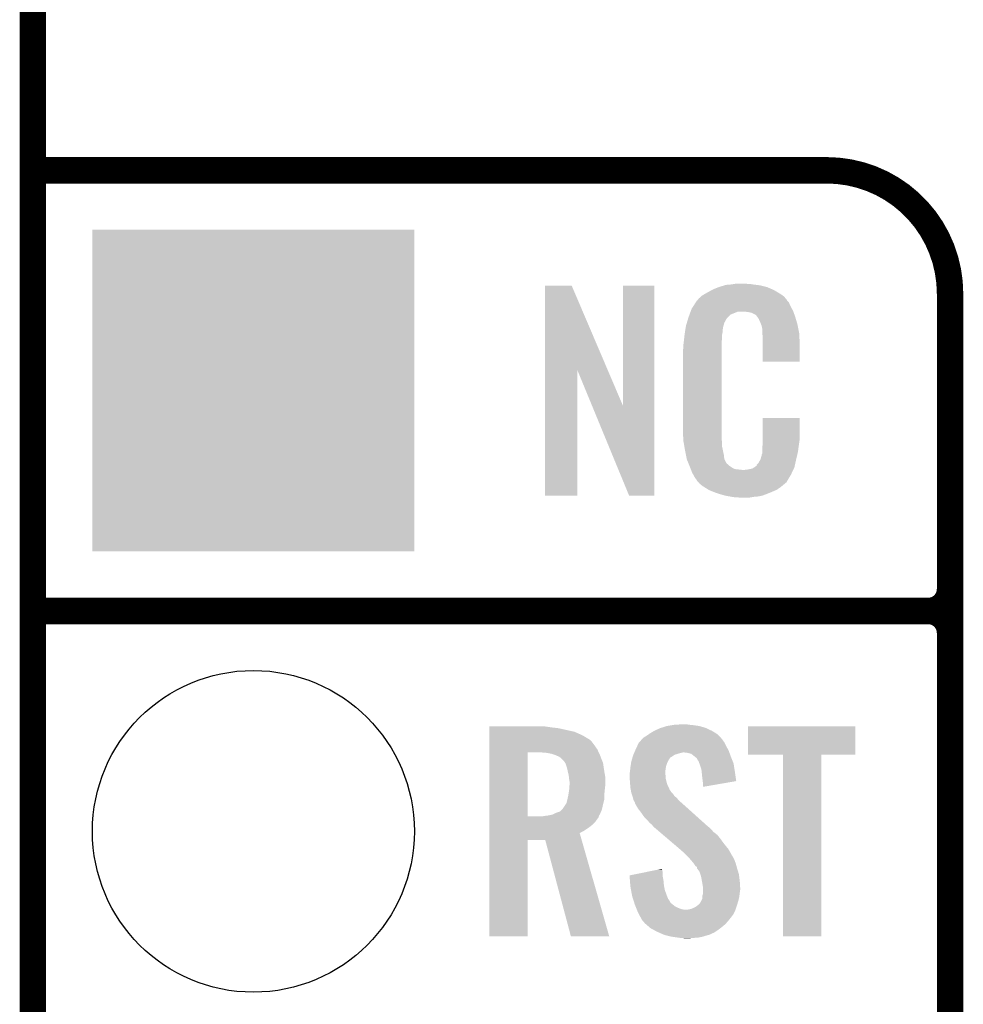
# Model space of a CAD drawing. Extents: x -1.3 to 24.2, y -3.9 to 39.2.
# Tile 8 of 29: x -1.3 to 4.1, y 14.2 to 19.9. Entities that reach past the tile are written whole.
import ezdxf

# ---------------------------------------------------------------- set-up
doc = ezdxf.new("R2010")
doc.units = 0
doc.layers.get('0').update_dxf_attribs({"linetype": 'CONTINUOUS'})
for name, color, linetype in [('3D_HALL_16_CLICK_V100_GKO', 5, 'CONTINUOUS'), ('3D_HALL_16_CLICK_V100_GTO', 14, 'CONTINUOUS'), ('3D_HALL_16_CLICK_V100_GTS', 12, 'CONTINUOUS')]:
    doc.layers.add(name, color=color, linetype=linetype)

# ---------------------------------------------------------------- blocks, each defined once
blk = doc.blocks.new('SQUARE_34')
blk.add_solid([(0.9271, 0.9271), (0.9271, -0.9271), (-0.9271, 0.9271), (-0.9271, -0.9271)])
blk = doc.blocks.new('ROUND_35')
blk.add_circle((0, 0), 0.9271)

msp = doc.modelspace()

# ---------------------------------------------------------------- linework, layer by layer
at = {"layer": '3D_HALL_16_CLICK_V100_GKO', "const_width": 0.1524}
msp.add_lwpolyline([(-1.27, -3.81), (-1.27, 36.83)], dxfattribs=at)
at = {"layer": '3D_HALL_16_CLICK_V100_GTO', "const_width": 0.1524}
for points in [[(-1.27, 19.05), (3.302, 19.05)], [(4.0132, -0.5588), (4.0132, 18.3388)], [(-1.27, 16.51), (3.8862, 16.51)], [(-1.27, 16.51), (3.8862, 16.51)], [(4.0132, 14.097), (4.0132, 16.383)]]:
    msp.add_lwpolyline(points, dxfattribs=at)
for points in [[(4.0132, 18.3388, 0.4142136), (3.302, 19.05)], [(3.8862, 16.51, 0.4142136), (4.0132, 16.637)], [(4.0132, 16.383, 0.4142136), (3.8862, 16.51)], [(4.0132, 16.383, 0.4142136), (3.8862, 16.51)]]:
    msp.add_lwpolyline(points, format="xyb", dxfattribs=at)
at = {"layer": '3D_HALL_16_CLICK_V100_GTO'}
for points in [[(2.69748, 18.38198), (2.714414, 18.38706), (2.938782, 18.38198), (2.91846, 18.38706)], [(2.714414, 18.38706), (2.722882, 18.3896), (2.91846, 18.38706), (2.89814, 18.3896)], [(2.722882, 18.3896), (2.75336, 18.39214), (2.89814, 18.3896), (2.87782, 18.39214)], [(2.75336, 18.39214), (2.7686, 18.39468), (2.87782, 18.39214), (2.862582, 18.39468)], [(2.7686, 18.39468), (2.783842, 18.39722), (2.847342, 18.39468), (2.834642, 18.39722)], [(1.678954, 17.896718), (1.678962, 18.384504), (2.041948, 17.896718), (1.833884, 18.384504)], [(1.678962, 18.384504), (1.678964, 18.38452), (1.833884, 18.384504), (1.678964, 18.38452)], [(2.12852, 17.693758), (2.128542, 18.384496), (2.308846, 17.693758), (2.30886, 18.384496)], [(2.128542, 18.384496), (2.128544, 18.38452), (2.30886, 18.384496), (2.128544, 18.38452)], [(2.585722, 18.328642), (2.598784, 18.336262), (3.048508, 18.328642), (3.03784, 18.336262)], [(2.598784, 18.336262), (2.6162, 18.34642), (3.03784, 18.336262), (3.02091, 18.34642)], [(2.6162, 18.34642), (2.639784, 18.35912), (3.02091, 18.34642), (2.99974, 18.35912)], [(2.639784, 18.35912), (2.64922, 18.3642), (2.99974, 18.35912), (2.98813, 18.3642)], [(2.64922, 18.3642), (2.674618, 18.37436), (2.98813, 18.3642), (2.964908, 18.37436)], [(2.674618, 18.37436), (2.682238, 18.3769), (2.964908, 18.37436), (2.959102, 18.3769)], [(2.682238, 18.3769), (2.69748, 18.38198), (2.959102, 18.3769), (2.938782, 18.38198)], [(2.53462, 18.26768), (2.549408, 18.290536), (3.09372, 18.26768), (3.083562, 18.290536)], [(2.549408, 18.290536), (2.5527, 18.295622), (3.083562, 18.290536), (3.07848, 18.295622)], [(2.5527, 18.295622), (2.552724, 18.29816), (3.07848, 18.295622), (3.075944, 18.29816)], [(2.552724, 18.29816), (2.555246, 18.298168), (3.075944, 18.29816), (3.075936, 18.298168)], [(2.555246, 18.298168), (2.557272, 18.300702), (3.075936, 18.298168), (3.073402, 18.300702)], [(2.557272, 18.300702), (2.56133, 18.305776), (3.073402, 18.300702), (3.070862, 18.305776)], [(2.56133, 18.305776), (2.5654, 18.310862), (3.070862, 18.305776), (3.066504, 18.310862)], [(2.5654, 18.310862), (2.579912, 18.32356), (3.066504, 18.310862), (3.055622, 18.32356)], [(2.579912, 18.32356), (2.585722, 18.328642), (3.055622, 18.32356), (3.048508, 18.328642)], [(2.506978, 18.20418), (2.512592, 18.219416), (2.735582, 18.20418), (2.750822, 18.219416)], [(2.512592, 18.219416), (2.518208, 18.234658), (2.750822, 18.219416), (2.788916, 18.234658)], [(2.518208, 18.23466), (2.52008, 18.239738), (3.110774, 18.23466), (3.10896, 18.239738)], [(2.518208, 18.234658), (2.518208, 18.23466), (2.788916, 18.234658), (2.837178, 18.23466)], [(2.52008, 18.239738), (2.524762, 18.252442), (3.10896, 18.239738), (3.102032, 18.252442)], [(2.524762, 18.252442), (2.53462, 18.26768), (3.102032, 18.252442), (3.09372, 18.26768)], [(2.85496, 18.23212), (2.837178, 18.23466), (3.111682, 18.23212), (3.110774, 18.23466)], [(2.867658, 18.22958), (2.85496, 18.23212), (3.112588, 18.22958), (3.111682, 18.23212)], [(2.893056, 18.216882), (2.867658, 18.22958), (3.117124, 18.216882), (3.112588, 18.22958)], [(2.898138, 18.211802), (2.893056, 18.216882), (3.118938, 18.211802), (3.117124, 18.216882)], [(2.49174, 18.153382), (2.497072, 18.171158), (2.70787, 18.153382), (2.712718, 18.171158)], [(2.497072, 18.171158), (2.503928, 18.194018), (2.712718, 18.171158), (2.725418, 18.194018)], [(2.503928, 18.194018), (2.506978, 18.20418), (2.725418, 18.194018), (2.735582, 18.20418)], [(2.903584, 18.20418), (2.898138, 18.211802), (3.121658, 18.20418), (3.118938, 18.211802)], [(2.910838, 18.194022), (2.903584, 18.20418), (3.124648, 18.194022), (3.121658, 18.20418)], [(2.921, 18.17116), (2.910838, 18.194022), (3.131372, 18.17116), (3.124648, 18.194022)], [(2.925064, 18.161002), (2.921, 18.17116), (3.13436, 18.161002), (3.131372, 18.17116)], [(2.92608, 18.15846), (2.925064, 18.161002), (3.13487, 18.15846), (3.13436, 18.161002)], [(2.483836, 18.102578), (2.48412, 18.10512), (2.70002, 18.102578), (2.700528, 18.10512)], [(2.48412, 18.10512), (2.485722, 18.115278), (2.700528, 18.10512), (2.70256, 18.115278)], [(2.485722, 18.115278), (2.487728, 18.127978), (2.70256, 18.115278), (2.70256, 18.127978)], [(2.487728, 18.127978), (2.489332, 18.138138), (2.70256, 18.127978), (2.7051, 18.138138)], [(2.489332, 18.138138), (2.490134, 18.143218), (2.7051, 18.138138), (2.7051, 18.143218)], [(2.490134, 18.143218), (2.49174, 18.153382), (2.7051, 18.143218), (2.70787, 18.153382)], [(2.928618, 18.153384), (2.92608, 18.15846), (3.135884, 18.153384), (3.13487, 18.15846)], [(2.92862, 18.150842), (2.928618, 18.153384), (3.136392, 18.150842), (3.135884, 18.153384)], [(2.93116, 18.138142), (2.92862, 18.150842), (3.138932, 18.138142), (3.136392, 18.150842)], [(2.93116, 18.120358), (2.93116, 18.138142), (3.14249, 18.120358), (3.138932, 18.138142)], [(2.931942, 18.110198), (2.93116, 18.120358), (3.14452, 18.110198), (3.14249, 18.120358)], [(2.9337, 18.08734), (2.931942, 18.110198), (3.145474, 18.08734), (3.14452, 18.110198)], [(2.4765, 18.04162), (2.47904, 18.0594), (2.69748, 18.04162), (2.69748, 18.0594)], [(2.47904, 18.0594), (2.479322, 18.061938), (2.69748, 18.0594), (2.69748, 18.061938)], [(2.479322, 18.061938), (2.48158, 18.08226), (2.69748, 18.061938), (2.70002, 18.08226)], [(2.48158, 18.08226), (2.483836, 18.102578), (2.70002, 18.08226), (2.70002, 18.102578)], [(2.9337, 18.04924), (2.9337, 18.08734), (3.14706, 18.04924), (3.145474, 18.08734)], [(2.9337, 17.947664), (2.9337, 18.04924), (3.147036, 17.947664), (3.14706, 18.04924)], [(2.47396, 18.011142), (2.4765, 18.023842), (2.69748, 18.011142), (2.69748, 18.023842)], [(2.47396, 17.56156), (2.47396, 18.011142), (2.69748, 17.56156), (2.69748, 18.011142)], [(2.4765, 18.023842), (2.4765, 18.04162), (2.69748, 18.023842), (2.69748, 18.04162)], [(3.147036, 17.94764), (2.9337, 17.947664), (3.147036, 17.94764), (3.147036, 17.947664)], [(1.67894, 17.175504), (1.678954, 17.896718), (1.866876, 17.175504), (1.8669, 17.896718)], [(1.95053, 17.693758), (1.8669, 17.896718), (2.12852, 17.693758), (2.041948, 17.896718)], [(2.164076, 17.175496), (1.95053, 17.693758), (2.308836, 17.175496), (2.308846, 17.693758)], [(2.933704, 17.498058), (2.933722, 17.622496), (3.14706, 17.498058), (3.14706, 17.622496)], [(2.933722, 17.622496), (2.933724, 17.62252), (3.14706, 17.622496), (2.933724, 17.62252)], [(2.476312, 17.49806), (2.47396, 17.56156), (2.69748, 17.49806), (2.69748, 17.56156)], [(2.4765, 17.492982), (2.476312, 17.49806), (2.698206, 17.492982), (2.69748, 17.49806)], [(2.47871, 17.480278), (2.4765, 17.492982), (2.70002, 17.480278), (2.698206, 17.492982)], [(2.482686, 17.457418), (2.47871, 17.480278), (2.70002, 17.457418), (2.70002, 17.480278)], [(2.9337, 17.48282), (2.933704, 17.498058), (3.14452, 17.48282), (3.14706, 17.498058)], [(2.9337, 17.470122), (2.9337, 17.48282), (3.142706, 17.470122), (3.14452, 17.48282)], [(2.48666, 17.43456), (2.482686, 17.457418), (2.704834, 17.43456), (2.70002, 17.457418)], [(2.491742, 17.40916), (2.48666, 17.43456), (2.71018, 17.40916), (2.704834, 17.43456)], [(2.93116, 17.45234), (2.932974, 17.46504), (3.140286, 17.45234), (3.14198, 17.46504)], [(2.93116, 17.426942), (2.93116, 17.45234), (3.1369, 17.426942), (3.140286, 17.45234)], [(2.93116, 17.416784), (2.93116, 17.426942), (3.134508, 17.416784), (3.1369, 17.426942)], [(2.932974, 17.46504), (2.9337, 17.470122), (3.14198, 17.46504), (3.142706, 17.470122)], [(2.496314, 17.386298), (2.491742, 17.40916), (2.712722, 17.386298), (2.71018, 17.40916)], [(2.49682, 17.383762), (2.496314, 17.386298), (2.713992, 17.383762), (2.712722, 17.386298)], [(2.504142, 17.365982), (2.49682, 17.383762), (2.722882, 17.365982), (2.713992, 17.383762)], [(2.50519, 17.363436), (2.504142, 17.365982), (2.725422, 17.363436), (2.722882, 17.365982)], [(2.908302, 17.360902), (2.921, 17.38376), (3.121658, 17.360902), (3.12674, 17.38376)], [(2.921, 17.38376), (2.921002, 17.383762), (3.12674, 17.38376), (3.12674, 17.383762)], [(2.921002, 17.383762), (2.92862, 17.409162), (3.12674, 17.383762), (3.132716, 17.409162)], [(2.92862, 17.409162), (2.928622, 17.411704), (3.132716, 17.409162), (3.133314, 17.411704)], [(2.928622, 17.411704), (2.93116, 17.416784), (3.133314, 17.411704), (3.134508, 17.416784)], [(2.50728, 17.358362), (2.50519, 17.363436), (2.727964, 17.358362), (2.725422, 17.363436)], [(2.509372, 17.353278), (2.50728, 17.358362), (2.735582, 17.353278), (2.727964, 17.358362)], [(2.51251, 17.34566), (2.509372, 17.353278), (2.7432, 17.34566), (2.735582, 17.353278)], [(2.5146, 17.34058), (2.51251, 17.34566), (2.750822, 17.34058), (2.7432, 17.34566)], [(2.516554, 17.3355), (2.5146, 17.34058), (2.758442, 17.3355), (2.750822, 17.34058)], [(2.519486, 17.32788), (2.516554, 17.3355), (2.773684, 17.32788), (2.758442, 17.3355)], [(2.52144, 17.3228), (2.519486, 17.32788), (2.819402, 17.3228), (2.773684, 17.32788)], [(2.5273, 17.30756), (2.52144, 17.3228), (3.102236, 17.30756), (3.109406, 17.3228)], [(2.819402, 17.3228), (2.829562, 17.322802), (3.109406, 17.3228), (3.109408, 17.322802)], [(2.829562, 17.322802), (2.837184, 17.32534), (3.109408, 17.322802), (3.110602, 17.32534)], [(2.847342, 17.32534), (2.872742, 17.33042), (3.110602, 17.32534), (3.112992, 17.33042)], [(2.872742, 17.33042), (2.885436, 17.338038), (3.112992, 17.33042), (3.116578, 17.338038)], [(2.885436, 17.338038), (2.88544, 17.33804), (3.116578, 17.338038), (3.116578, 17.33804)], [(2.88544, 17.33804), (2.895602, 17.34566), (3.116578, 17.33804), (3.118272, 17.34566)], [(2.895602, 17.34566), (2.89814, 17.345684), (3.118272, 17.34566), (3.118276, 17.345684)], [(2.89814, 17.345684), (2.898146, 17.350746), (3.118276, 17.345684), (3.119402, 17.350746)], [(2.898146, 17.350746), (2.908302, 17.360902), (3.119402, 17.350746), (3.121658, 17.360902)], [(2.534358, 17.29486), (2.5273, 17.30756), (3.09626, 17.29486), (3.102236, 17.30756)], [(2.540002, 17.284698), (2.534358, 17.29486), (3.090162, 17.284698), (3.09626, 17.29486)], [(2.55016, 17.26946), (2.540002, 17.284698), (3.08102, 17.26946), (3.090162, 17.284698)], [(2.552694, 17.266926), (2.55016, 17.26946), (3.079498, 17.266926), (3.08102, 17.26946)], [(2.5527, 17.264384), (2.552694, 17.266926), (3.077974, 17.264384), (3.079498, 17.266926)], [(2.559234, 17.25676), (2.5527, 17.264384), (3.0734, 17.25676), (3.077974, 17.264384)], [(2.563586, 17.25168), (2.559234, 17.25676), (3.070856, 17.25168), (3.0734, 17.25676)], [(2.567938, 17.2466), (2.563586, 17.25168), (3.064508, 17.2466), (3.070856, 17.25168)], [(2.573866, 17.24152), (2.567938, 17.2466), (3.05816, 17.24152), (3.064508, 17.2466)], [(2.585718, 17.23136), (2.573866, 17.24152), (3.046308, 17.23136), (3.05816, 17.24152)], [(2.593848, 17.22628), (2.585718, 17.23136), (3.040382, 17.22628), (3.046308, 17.23136)], [(2.6223, 17.2085), (2.593848, 17.22628), (3.014982, 17.2085), (3.040382, 17.22628)], [(2.62636, 17.205962), (2.6223, 17.2085), (3.009058, 17.205962), (3.014982, 17.2085)], [(2.659016, 17.19326), (2.62636, 17.205962), (2.97942, 17.19326), (3.009058, 17.205962)], [(1.866876, 17.17548), (1.67894, 17.175504), (1.866876, 17.17548), (1.866876, 17.175504)], [(2.308836, 17.17548), (2.164076, 17.175496), (2.308836, 17.17548), (2.308836, 17.175496)], [(2.67208, 17.188178), (2.659016, 17.19326), (2.96635, 17.188178), (2.97942, 17.19326)], [(2.715258, 17.17548), (2.67208, 17.188178), (2.933698, 17.17548), (2.96635, 17.188178)], [(2.742354, 17.1704), (2.715258, 17.17548), (2.910838, 17.1704), (2.933698, 17.17548)], [(2.7559, 17.16786), (2.742354, 17.1704), (2.8829, 17.16786), (2.910838, 17.1704)], [(2.77368, 17.16532), (2.7559, 17.16786), (2.867658, 17.16532), (2.8829, 17.16786)], [(2.801618, 17.16278), (2.788918, 17.16532), (2.852418, 17.16278), (2.867658, 17.16532)], [(1.358922, 15.84198), (1.358924, 15.84452), (1.69672, 15.84198), (1.67894, 15.84452)], [(1.358922, 15.83944), (1.358922, 15.84198), (1.7145, 15.83944), (1.69672, 15.84198)], [(1.358922, 15.83436), (1.358922, 15.83944), (1.75768, 15.83436), (1.7145, 15.83944)], [(1.358922, 15.814038), (1.358922, 15.83436), (1.849122, 15.814038), (1.75768, 15.83436)], [(2.308862, 15.81912), (2.341882, 15.834362), (2.6416, 15.81912), (2.60894, 15.834362)], [(2.341882, 15.834362), (2.350004, 15.8369), (2.60894, 15.834362), (2.6035, 15.8369)], [(2.350004, 15.8369), (2.38252, 15.84706), (2.6035, 15.8369), (2.567942, 15.84706)], [(2.38252, 15.84706), (2.413, 15.85214), (2.567942, 15.84706), (2.53238, 15.85214)], [(2.413, 15.85214), (2.428242, 15.85468), (2.53238, 15.85214), (2.506978, 15.85468)], [(2.428242, 15.85468), (2.48158, 15.85722), (2.506978, 15.85468), (2.494282, 15.85722)], [(2.84988, 15.681984), (2.849902, 15.844496), (3.467076, 15.681984), (3.4671, 15.844496)], [(2.849902, 15.844496), (2.849904, 15.84452), (3.4671, 15.844496), (2.849904, 15.84452)], [(1.358922, 15.79372), (1.358922, 15.814038), (1.89484, 15.79372), (1.849122, 15.814038)], [(1.358922, 15.77086), (1.358922, 15.79372), (1.93294, 15.77086), (1.89484, 15.79372)], [(2.236256, 15.768316), (2.247904, 15.781022), (2.702562, 15.768316), (2.690916, 15.781022)], [(2.247904, 15.781022), (2.252978, 15.78356), (2.690916, 15.781022), (2.68859, 15.78356)], [(2.252978, 15.78356), (2.26568, 15.791178), (2.68859, 15.78356), (2.681608, 15.791178)], [(2.26568, 15.791178), (2.276344, 15.798798), (2.681608, 15.791178), (2.674622, 15.798798)], [(2.276344, 15.798798), (2.283458, 15.80388), (2.674622, 15.798798), (2.666366, 15.80388)], [(2.283458, 15.80388), (2.308862, 15.81912), (2.666366, 15.80388), (2.6416, 15.81912)], [(1.35892, 15.73784), (1.358922, 15.758158), (1.96342, 15.73784), (1.94818, 15.758158)], [(1.35892, 15.712438), (1.35892, 15.73784), (1.9812, 15.712438), (1.96342, 15.73784)], [(1.358922, 15.768318), (1.358922, 15.77086), (1.938018, 15.768318), (1.93294, 15.77086)], [(1.358922, 15.758158), (1.358922, 15.768318), (1.94818, 15.758158), (1.938018, 15.768318)], [(2.20218, 15.71244), (2.211664, 15.73276), (2.733964, 15.71244), (2.72288, 15.73276)], [(2.211664, 15.73276), (2.219962, 15.750538), (2.72288, 15.73276), (2.713992, 15.750538)], [(2.219962, 15.750538), (2.22229, 15.753078), (2.713992, 15.750538), (2.71272, 15.753078)], [(2.22229, 15.753078), (2.231606, 15.763242), (2.71272, 15.753078), (2.705102, 15.763242)], [(2.231606, 15.763242), (2.236256, 15.768316), (2.705102, 15.763242), (2.702562, 15.768316)], [(1.358912, 15.326382), (1.35892, 15.69466), (1.57988, 15.326382), (1.579902, 15.69466)], [(1.35892, 15.69466), (1.35892, 15.712438), (1.989406, 15.69466), (1.9812, 15.712438)], [(1.691642, 15.69212), (1.66116, 15.69466), (1.99058, 15.69212), (1.989406, 15.69466)], [(1.71704, 15.687038), (1.691642, 15.69212), (1.992924, 15.687038), (1.99058, 15.69212)], [(1.739898, 15.67942), (1.71704, 15.687038), (1.99644, 15.67942), (1.992924, 15.687038)], [(1.75768, 15.6718), (1.739898, 15.67942), (1.999404, 15.6718), (1.99644, 15.67942)], [(1.770382, 15.664178), (1.75768, 15.6718), (2.002368, 15.664178), (1.999404, 15.6718)], [(1.78562, 15.64894), (1.770382, 15.664178), (2.008294, 15.64894), (2.002368, 15.664178)], [(2.182582, 15.661634), (2.183306, 15.664168), (2.400294, 15.661634), (2.4003, 15.664168)], [(2.183306, 15.664168), (2.185488, 15.6718), (2.4003, 15.664168), (2.413002, 15.6718)], [(2.185488, 15.6718), (2.18694, 15.676882), (2.413002, 15.6718), (2.420622, 15.676882)], [(2.18694, 15.676882), (2.189114, 15.681958), (2.420622, 15.676882), (2.428236, 15.681958)], [(2.189114, 15.681958), (2.192382, 15.68958), (2.428236, 15.681958), (2.453642, 15.68958)], [(2.192382, 15.68958), (2.194558, 15.69466), (2.453642, 15.68958), (2.473958, 15.69466)], [(2.194558, 15.69466), (2.198912, 15.704818), (2.74175, 15.69466), (2.73812, 15.704818)], [(2.198912, 15.704818), (2.20218, 15.71244), (2.73812, 15.704818), (2.733964, 15.71244)], [(2.501898, 15.69212), (2.481578, 15.69466), (2.742656, 15.69212), (2.74175, 15.69466)], [(2.522218, 15.687042), (2.501898, 15.69212), (2.74447, 15.687042), (2.742656, 15.69212)], [(2.544446, 15.66926), (2.522218, 15.687042), (2.75082, 15.66926), (2.74447, 15.687042)], [(2.547618, 15.666722), (2.544446, 15.66926), (2.751836, 15.666722), (2.75082, 15.66926)], [(2.555238, 15.659098), (2.547618, 15.666722), (2.754886, 15.659098), (2.751836, 15.666722)], [(3.050516, 15.68196), (2.84988, 15.681984), (3.467076, 15.68196), (3.467076, 15.681984)], [(3.050518, 15.681936), (3.050516, 15.68196), (3.27152, 15.681936), (3.467076, 15.68196)], [(3.05054, 14.635504), (3.050518, 15.681936), (3.271496, 14.635504), (3.27152, 15.681936)], [(1.796508, 15.633696), (1.78562, 15.64894), (2.01422, 15.633696), (2.008294, 15.64894)], [(1.79832, 15.631158), (1.796508, 15.633696), (2.014602, 15.631158), (2.01422, 15.633696)], [(1.80594, 15.608298), (1.79832, 15.631158), (2.01803, 15.608298), (2.014602, 15.631158)], [(1.81102, 15.58544), (1.80594, 15.608298), (2.02146, 15.58544), (2.01803, 15.608298)], [(2.170936, 15.60068), (2.1717, 15.6083), (2.3749, 15.60068), (2.37617, 15.6083)], [(2.1717, 15.6083), (2.172872, 15.61592), (2.37617, 15.6083), (2.37744, 15.61592)], [(2.172872, 15.61592), (2.175216, 15.631158), (2.37744, 15.61592), (2.38252, 15.631158)], [(2.175216, 15.631158), (2.17678, 15.641322), (2.38252, 15.631158), (2.387602, 15.641322)], [(2.17678, 15.641322), (2.17968, 15.651478), (2.387602, 15.641322), (2.39268, 15.651478)], [(2.17968, 15.651478), (2.181858, 15.6591), (2.39268, 15.651478), (2.39776, 15.6591)], [(2.181858, 15.6591), (2.182582, 15.661634), (2.39776, 15.6591), (2.400294, 15.661634)], [(2.560318, 15.648944), (2.555238, 15.659098), (2.758946, 15.648944), (2.754886, 15.659098)], [(2.565394, 15.643866), (2.560318, 15.648944), (2.760978, 15.643866), (2.758946, 15.648944)], [(2.5654, 15.641324), (2.565394, 15.643866), (2.761994, 15.641324), (2.760978, 15.643866)], [(2.569212, 15.631158), (2.5654, 15.641324), (2.76606, 15.631158), (2.761994, 15.641324)], [(2.57302, 15.621), (2.569212, 15.631158), (2.767664, 15.621), (2.76606, 15.631158)], [(2.580638, 15.598142), (2.57302, 15.621), (2.771274, 15.598142), (2.767664, 15.621)], [(1.811656, 15.5829), (1.81102, 15.58544), (2.02184, 15.5829), (2.02146, 15.58544)], [(1.8161, 15.565118), (1.811656, 15.5829), (2.025074, 15.565118), (2.02184, 15.5829)], [(1.81723, 15.554958), (1.8161, 15.565118), (2.02692, 15.554958), (2.025074, 15.565118)], [(1.81864, 15.54226), (1.81723, 15.554958), (2.02692, 15.54226), (2.02692, 15.554958)], [(2.16662, 15.572742), (2.168524, 15.580358), (2.37236, 15.572742), (2.37236, 15.580358)], [(2.16662, 15.570198), (2.16662, 15.572742), (2.37236, 15.570198), (2.37236, 15.572742)], [(2.16662, 15.560038), (2.16662, 15.570198), (2.3749, 15.560038), (2.37236, 15.570198)], [(2.16771, 15.544798), (2.16662, 15.560038), (2.3749, 15.544798), (2.3749, 15.560038)], [(2.168524, 15.580358), (2.16916, 15.582902), (2.37236, 15.580358), (2.372676, 15.582902)], [(2.16916, 15.582902), (2.170936, 15.60068), (2.372676, 15.582902), (2.3749, 15.60068)], [(2.582244, 15.5829), (2.580638, 15.598142), (2.77368, 15.5829), (2.771274, 15.598142)], [(2.58572, 15.54988), (2.582244, 15.5829), (2.778384, 15.54988), (2.77368, 15.5829)], [(2.58826, 15.52956), (2.58572, 15.54988), (2.781278, 15.52956), (2.778384, 15.54988)], [(1.82118, 15.527018), (1.81864, 15.54226), (2.02692, 15.527018), (2.02692, 15.54226)], [(1.81903, 15.4813), (1.820788, 15.50416), (2.02438, 15.4813), (2.02692, 15.50416)], [(1.820788, 15.50416), (1.82118, 15.50924), (2.02692, 15.50416), (2.02692, 15.50924)], [(1.82118, 15.50924), (1.82118, 15.527018), (2.02692, 15.50924), (2.02692, 15.527018)], [(2.16916, 15.52448), (2.16771, 15.544798), (2.37998, 15.52448), (2.3749, 15.544798)], [(2.169942, 15.514318), (2.16916, 15.52448), (2.38252, 15.514318), (2.37998, 15.52448)], [(2.1717, 15.49146), (2.169942, 15.514318), (2.39307, 15.49146), (2.38252, 15.514318)], [(2.588262, 15.529556), (2.58826, 15.52956), (2.781278, 15.529556), (2.781278, 15.52956)], [(2.5908, 15.51178), (2.588262, 15.529556), (2.678636, 15.51178), (2.781278, 15.529556)], [(2.5908, 15.496568), (2.5908, 15.51178), (2.5908, 15.496568), (2.678636, 15.51178)], [(1.809044, 15.425418), (1.81356, 15.44574), (2.02184, 15.425418), (2.02184, 15.44574)], [(1.81356, 15.44574), (1.815252, 15.455902), (2.02184, 15.44574), (2.02184, 15.455902)], [(1.815252, 15.455902), (1.81864, 15.47622), (2.02184, 15.455902), (2.02387, 15.47622)], [(1.81864, 15.47622), (1.81903, 15.4813), (2.02387, 15.47622), (2.02438, 15.4813)], [(2.173548, 15.481296), (2.1717, 15.49146), (2.39776, 15.481296), (2.39307, 15.49146)], [(2.174012, 15.478754), (2.173548, 15.481296), (2.397766, 15.478754), (2.39776, 15.481296)], [(2.174472, 15.47622), (2.174012, 15.478754), (2.4003, 15.47622), (2.397766, 15.478754)], [(2.175858, 15.468598), (2.174472, 15.47622), (2.405382, 15.468598), (2.4003, 15.47622)], [(2.17678, 15.46352), (2.175858, 15.468598), (2.41046, 15.46352), (2.405382, 15.468598)], [(2.178474, 15.45844), (2.17678, 15.46352), (2.41554, 15.45844), (2.41046, 15.46352)], [(2.183554, 15.443198), (2.178474, 15.45844), (2.425702, 15.443198), (2.41554, 15.45844)], [(2.1844, 15.440658), (2.183554, 15.443198), (2.428878, 15.440658), (2.425702, 15.443198)], [(2.186304, 15.43304), (2.1844, 15.440658), (2.438402, 15.43304), (2.428878, 15.440658)], [(1.783078, 15.372078), (1.79832, 15.39494), (2.008942, 15.372078), (2.01422, 15.39494)], [(1.79832, 15.39494), (1.803398, 15.402556), (2.01422, 15.39494), (2.016124, 15.402556)], [(1.803398, 15.402556), (1.80848, 15.42288), (2.016124, 15.402556), (2.021204, 15.42288)], [(1.80848, 15.42288), (1.809044, 15.425418), (2.021204, 15.42288), (2.02184, 15.425418)], [(2.189478, 15.42034), (2.186304, 15.43304), (2.449286, 15.42034), (2.438402, 15.43304)], [(2.19253, 15.415258), (2.189478, 15.42034), (2.45364, 15.415258), (2.449286, 15.42034)], [(2.1971, 15.407642), (2.19253, 15.415258), (2.462528, 15.407642), (2.45364, 15.415258)], [(2.199006, 15.40002), (2.1971, 15.407642), (2.47142, 15.40002), (2.462528, 15.407642)], [(2.199638, 15.397486), (2.199006, 15.40002), (2.474242, 15.397486), (2.47142, 15.40002)], [(2.202178, 15.394938), (2.199638, 15.397486), (2.477078, 15.394938), (2.474242, 15.397486)], [(2.214878, 15.372082), (2.202178, 15.394938), (2.502522, 15.372082), (2.477078, 15.394938)], [(1.358912, 15.32636), (1.358912, 15.326382), (1.663698, 15.32636), (1.57988, 15.326382)], [(1.358912, 15.321276), (1.358912, 15.32636), (1.988818, 15.321276), (1.990088, 15.32636)], [(1.663698, 15.32636), (1.67894, 15.3289), (1.990088, 15.32636), (1.990724, 15.3289)], [(1.67894, 15.3289), (1.699212, 15.331434), (1.990724, 15.3289), (1.991358, 15.331434)], [(1.699212, 15.331434), (1.69926, 15.33144), (1.991358, 15.331434), (1.991362, 15.33144)], [(1.69926, 15.33144), (1.710702, 15.333982), (1.991362, 15.33144), (1.993898, 15.333982)], [(1.710702, 15.333982), (1.722118, 15.336518), (1.993898, 15.333982), (1.99505, 15.336518)], [(1.722118, 15.336518), (1.74244, 15.34668), (1.99505, 15.336518), (1.99967, 15.34668)], [(1.74244, 15.34668), (1.765296, 15.3543), (1.99967, 15.34668), (2.003134, 15.3543)], [(1.765296, 15.3543), (1.772914, 15.361918), (2.003134, 15.3543), (2.006598, 15.361918)], [(1.772914, 15.361918), (1.783078, 15.372078), (2.006598, 15.361918), (2.008942, 15.372078)], [(2.23266, 15.34922), (2.214878, 15.372082), (2.527972, 15.34922), (2.502522, 15.372082)], [(2.25044, 15.32382), (2.23266, 15.34922), (2.556248, 15.32382), (2.527972, 15.34922)], [(2.268222, 15.30604), (2.25044, 15.32382), (2.576042, 15.30604), (2.556248, 15.32382)], [(1.358912, 15.31112), (1.358912, 15.321276), (1.9812, 15.31112), (1.988818, 15.321276)], [(1.358912, 15.293338), (1.358912, 15.31112), (1.968498, 15.293338), (1.9812, 15.31112)], [(1.358912, 15.2781), (1.358912, 15.293338), (1.953258, 15.2781), (1.968498, 15.293338)], [(1.358912, 15.26032), (1.358912, 15.2781), (1.9304, 15.26032), (1.953258, 15.2781)], [(2.283458, 15.28826), (2.268222, 15.30604), (2.595834, 15.28826), (2.576042, 15.30604)], [(2.296158, 15.278102), (2.283458, 15.28826), (2.607142, 15.278102), (2.595834, 15.28826)], [(2.30378, 15.267942), (2.296158, 15.278102), (2.618452, 15.267942), (2.607142, 15.278102)], [(2.306322, 15.265398), (2.30378, 15.267942), (2.621284, 15.265398), (2.618452, 15.267942)], [(1.35891, 15.229824), (1.358912, 15.245082), (1.879604, 15.229824), (1.907542, 15.245082)], [(1.35891, 15.1892), (1.35891, 15.229824), (1.891234, 15.1892), (1.879604, 15.229824)], [(1.358912, 15.245082), (1.358912, 15.26032), (1.907542, 15.245082), (1.9304, 15.26032)], [(2.309302, 15.262858), (2.306322, 15.265398), (2.626358, 15.262858), (2.621284, 15.265398)], [(2.321218, 15.2527), (2.309302, 15.262858), (2.63652, 15.2527), (2.626358, 15.262858)], [(2.339098, 15.237458), (2.321218, 15.2527), (2.649222, 15.237458), (2.63652, 15.2527)], [(2.359956, 15.219678), (2.339098, 15.237458), (2.672082, 15.219678), (2.649222, 15.237458)], [(2.38975, 15.19428), (2.359956, 15.219678), (2.6924, 15.19428), (2.672082, 15.219678)], [(1.3589, 14.635504), (1.35891, 15.189176), (1.579856, 14.635504), (1.57988, 15.189176)], [(1.35891, 15.189176), (1.35891, 15.1892), (1.57988, 15.189176), (1.68146, 15.1892)], [(1.828796, 14.635498), (1.68146, 15.1892), (2.049746, 14.635498), (1.891234, 15.1892)], [(2.422526, 15.16634), (2.38975, 15.19428), (2.71272, 15.16634), (2.6924, 15.19428)], [(2.455304, 15.138398), (2.422526, 15.16634), (2.735582, 15.138398), (2.71272, 15.16634)], [(2.46126, 15.13332), (2.455304, 15.138398), (2.738546, 15.13332), (2.735582, 15.138398)], [(2.48412, 15.113), (2.46126, 15.13332), (2.750398, 15.113), (2.738546, 15.13332)], [(2.489202, 15.10792), (2.48412, 15.113), (2.75336, 15.10792), (2.750398, 15.113)], [(2.494284, 15.102838), (2.489202, 15.10792), (2.755902, 15.102838), (2.75336, 15.10792)], [(2.501904, 15.095218), (2.494284, 15.102838), (2.76098, 15.095218), (2.755902, 15.102838)], [(2.504442, 15.09268), (2.501904, 15.095218), (2.76225, 15.09268), (2.76098, 15.095218)], [(2.519998, 15.0749), (2.504442, 15.09268), (2.77114, 15.0749), (2.76225, 15.09268)], [(2.52222, 15.07236), (2.519998, 15.0749), (2.772094, 15.07236), (2.77114, 15.0749)], [(2.53492, 15.05712), (2.52222, 15.07236), (2.777808, 15.05712), (2.772094, 15.07236)], [(2.536612, 15.054582), (2.53492, 15.05712), (2.778758, 15.054582), (2.777808, 15.05712)], [(2.545078, 15.041882), (2.536612, 15.054582), (2.782224, 15.041882), (2.778758, 15.054582)], [(2.555232, 15.034262), (2.545078, 15.041882), (2.784302, 15.034262), (2.782224, 15.041882)], [(2.166642, 14.986004), (2.26693, 15.006318), (2.35712, 14.986004), (2.35712, 15.006318)], [(2.166846, 14.983458), (2.166642, 14.986004), (2.35712, 14.983458), (2.35712, 14.986004)], [(2.168868, 14.95806), (2.166846, 14.983458), (2.3622, 14.95806), (2.35712, 14.983458)], [(2.26693, 15.006318), (2.329628, 15.019018), (2.35712, 15.006318), (2.35458, 15.019018)], [(2.329628, 15.019018), (2.35458, 15.024072), (2.35458, 15.019018), (2.35458, 15.024072)], [(2.55524, 15.026644), (2.555232, 15.034262), (2.78638, 15.026644), (2.784302, 15.034262)], [(2.555244, 15.02664), (2.55524, 15.026644), (2.78638, 15.02664), (2.78638, 15.026644)], [(2.557778, 15.024102), (2.555244, 15.02664), (2.787162, 15.024102), (2.78638, 15.02664)], [(2.570478, 15.006322), (2.557778, 15.024102), (2.792632, 15.006322), (2.787162, 15.024102)], [(2.574714, 14.993618), (2.570478, 15.006322), (2.79654, 14.993618), (2.792632, 15.006322)], [(2.578098, 14.98346), (2.574714, 14.993618), (2.797896, 14.98346), (2.79654, 14.993618)], [(2.58334, 14.95552), (2.578098, 14.98346), (2.80162, 14.95552), (2.797896, 14.98346)], [(2.171094, 14.93012), (2.168868, 14.95806), (2.36474, 14.93012), (2.3622, 14.95806)], [(2.1717, 14.922498), (2.171094, 14.93012), (2.366128, 14.922498), (2.36474, 14.93012)], [(2.58572, 14.94282), (2.58334, 14.95552), (2.802414, 14.94282), (2.80162, 14.95552)], [(2.590378, 14.914882), (2.58572, 14.94282), (2.80416, 14.914882), (2.802414, 14.94282)], [(2.175396, 14.90218), (2.1717, 14.922498), (2.369822, 14.90218), (2.366128, 14.922498)], [(2.180476, 14.87424), (2.175396, 14.90218), (2.37998, 14.87424), (2.369822, 14.90218)], [(2.18186, 14.86662), (2.180476, 14.87424), (2.38303, 14.86662), (2.37998, 14.87424)], [(2.585722, 14.866622), (2.5908, 14.881864), (2.799396, 14.866622), (2.801302, 14.881864)], [(2.5908, 14.912342), (2.590378, 14.914882), (2.80416, 14.912342), (2.80416, 14.914882)], [(2.5908, 14.90218), (2.5908, 14.912342), (2.80416, 14.90218), (2.80416, 14.912342)], [(2.5908, 14.8844), (2.5908, 14.90218), (2.80162, 14.8844), (2.80416, 14.90218)], [(2.5908, 14.881864), (2.5908, 14.8844), (2.801302, 14.881864), (2.80162, 14.8844)], [(2.187474, 14.848842), (2.18186, 14.86662), (2.390144, 14.848842), (2.38303, 14.86662)], [(2.188278, 14.8463), (2.187474, 14.848842), (2.39268, 14.8463), (2.390144, 14.848842)], [(2.190684, 14.838678), (2.188278, 14.8463), (2.39776, 14.838678), (2.39268, 14.8463)], [(2.193892, 14.82852), (2.190684, 14.838678), (2.402844, 14.82852), (2.39776, 14.838678)], [(2.1971, 14.818358), (2.193892, 14.82852), (2.415546, 14.818358), (2.402844, 14.82852)], [(2.201166, 14.808198), (2.1971, 14.818358), (2.428242, 14.808198), (2.415546, 14.818358)], [(2.545078, 14.803122), (2.56201, 14.81582), (2.782146, 14.803122), (2.78638, 14.81582)], [(2.56201, 14.81582), (2.5654, 14.818362), (2.78638, 14.81582), (2.787142, 14.818362)], [(2.5654, 14.818362), (2.57048, 14.82344), (2.787142, 14.818362), (2.788664, 14.82344)], [(2.57048, 14.82344), (2.57556, 14.831062), (2.788664, 14.82344), (2.790952, 14.831062)], [(2.57556, 14.831062), (2.580638, 14.841222), (2.790952, 14.831062), (2.794, 14.841222)], [(2.580638, 14.841222), (2.58572, 14.851384), (2.794, 14.841222), (2.796258, 14.851384)], [(2.58572, 14.864082), (2.585722, 14.866622), (2.79908, 14.864082), (2.799396, 14.866622)], [(2.58572, 14.851384), (2.58572, 14.864082), (2.796258, 14.851384), (2.79908, 14.864082)], [(2.205228, 14.79804), (2.201166, 14.808198), (2.44856, 14.79804), (2.428242, 14.808198)], [(2.208276, 14.79042), (2.205228, 14.79804), (2.468882, 14.79042), (2.44856, 14.79804)], [(2.209292, 14.78788), (2.208276, 14.79042), (2.491742, 14.78788), (2.468882, 14.79042)], [(2.210308, 14.78534), (2.209292, 14.78788), (2.77622, 14.78534), (2.777066, 14.78788)], [(2.21234, 14.78026), (2.210308, 14.78534), (2.773678, 14.78026), (2.77622, 14.78534)], [(2.2225, 14.759942), (2.21234, 14.78026), (2.763518, 14.759942), (2.773678, 14.78026)], [(2.22377, 14.7574), (2.2225, 14.759942), (2.76098, 14.7574), (2.763518, 14.759942)], [(2.22758, 14.74978), (2.22377, 14.7574), (2.7559, 14.74978), (2.76098, 14.7574)], [(2.499362, 14.78788), (2.50952, 14.79042), (2.777066, 14.78788), (2.777912, 14.79042)], [(2.50952, 14.79042), (2.522222, 14.792962), (2.777912, 14.79042), (2.77876, 14.792962)], [(2.522222, 14.792962), (2.545078, 14.803122), (2.77876, 14.792962), (2.782146, 14.803122)], [(2.240278, 14.726922), (2.22758, 14.74978), (2.737612, 14.726922), (2.7559, 14.74978)], [(2.24282, 14.72438), (2.240278, 14.726922), (2.73558, 14.72438), (2.737612, 14.726922)], [(2.250438, 14.716758), (2.24282, 14.72438), (2.729046, 14.716758), (2.73558, 14.72438)], [(2.252978, 14.711684), (2.250438, 14.716758), (2.724698, 14.711684), (2.729046, 14.716758)], [(2.258912, 14.706598), (2.252978, 14.711684), (2.72034, 14.706598), (2.724698, 14.711684)], [(2.27669, 14.69136), (2.258912, 14.706598), (2.702562, 14.69136), (2.72034, 14.706598)], [(2.288542, 14.6812), (2.27669, 14.69136), (2.689498, 14.6812), (2.702562, 14.69136)], [(2.30283, 14.67358), (2.288542, 14.6812), (2.6797, 14.67358), (2.689498, 14.6812)], [(2.32664, 14.66088), (2.30283, 14.67358), (2.66065, 14.66088), (2.6797, 14.67358)], [(2.33245, 14.658338), (2.32664, 14.66088), (2.656838, 14.658338), (2.66065, 14.66088)], [(2.338252, 14.6558), (2.33245, 14.658338), (2.654296, 14.6558), (2.656838, 14.658338)], [(2.344058, 14.65326), (2.338252, 14.6558), (2.64668, 14.65326), (2.654296, 14.6558)], [(2.361478, 14.645638), (2.344058, 14.65326), (2.631438, 14.645638), (2.64668, 14.65326)], [(2.367278, 14.6431), (2.361478, 14.645638), (2.622552, 14.6431), (2.631438, 14.645638)], [(2.37744, 14.64056), (2.367278, 14.6431), (2.61366, 14.64056), (2.622552, 14.6431)], [(1.579856, 14.63548), (1.3589, 14.635504), (1.579856, 14.63548), (1.579856, 14.635504)], [(2.04975, 14.63548), (1.828796, 14.635498), (2.04975, 14.63548), (2.049746, 14.635498)], [(2.40792, 14.63294), (2.37744, 14.64056), (2.588262, 14.63294), (2.61366, 14.64056)], [(2.44348, 14.62786), (2.40792, 14.63294), (2.56286, 14.62786), (2.588262, 14.63294)], [(2.46126, 14.62532), (2.44348, 14.62786), (2.53238, 14.62532), (2.56286, 14.62786)], [(2.484118, 14.62278), (2.473958, 14.62532), (2.499362, 14.62278), (2.53238, 14.62532)], [(3.271496, 14.63548), (3.05054, 14.635504), (3.271496, 14.63548), (3.271496, 14.635504)]]:
    msp.add_solid(points, dxfattribs=at)

# ---------------------------------------------------------------- block references
at = {"layer": '3D_HALL_16_CLICK_V100_GTS'}
for name, p in [('SQUARE_34', (0, 17.78)), ('ROUND_35', (0, 15.24))]:
    msp.add_blockref(name, p, dxfattribs=at)

doc.saveas('drawing.dxf')
